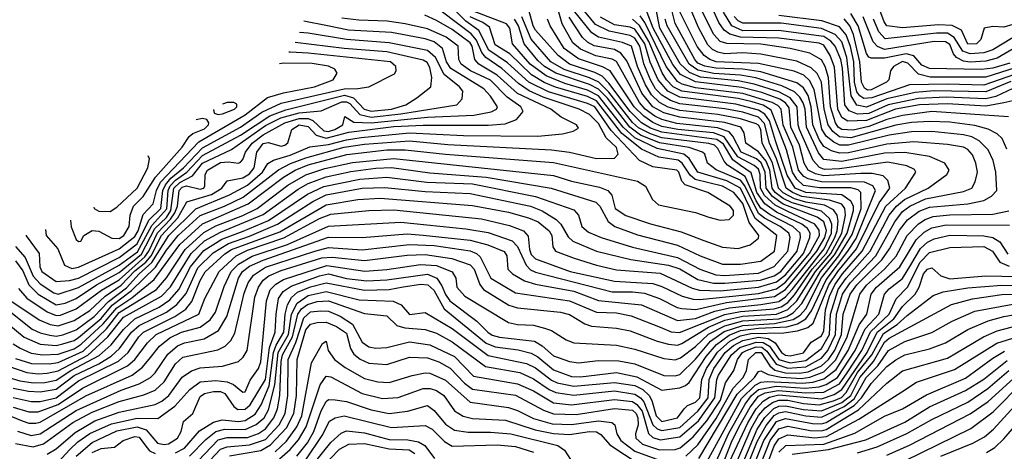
# Model space of a CAD drawing. Extents: x 501367 to 657802, y 482273 to 547541.
# Tile 145 of 256: x 545014 to 549387, y 532577 to 534492. Entities that reach past the tile are written whole.
import ezdxf

# ---------------------------------------------------------------- set-up
doc = ezdxf.new("R2010")
doc.units = 0

msp = doc.modelspace()

# ---------------------------------------------------------------- linework, layer by layer
at = {"layer": '0CON20XD'}
for points in [[(544984.5, 533054.5), (545015.1, 533035.1), (545065, 533012.4), (545115, 533004.9), (545185, 533007.7), (545255, 533032.1), (545286.9, 533053.1), (545385, 533142.5), (545445, 533213.9), (545511.8, 533258.2), (545611.1, 533338.9), (545725.3, 533495), (545825, 533586.6), (546027.8, 533675), (546185, 533793.4), (546237, 533825), (546295, 533847.5), (546466.7, 533893.3), (546645, 533915.1), (546725.1, 533915.1), (546905, 533895.1), (547385, 533858.5), (547757.5, 533775), (547793.6, 533753.6), (547824.6, 533694.6), (547850.2, 533670.2), (548015, 533637.1), (548075, 533616.2), (548125, 533602.7), (548165, 533605.5), (548184.5, 533625), (548183.8, 533645), (548169.1, 533665), (548070, 533725), (547968.8, 533758.8), (547955.1, 533775.1), (547941.4, 533815), (547932.3, 533825), (547825, 533839), (547766.8, 533866.8), (547640.2, 534000.2), (547567.6, 534105), (547535, 534120.7), (547362.5, 534172.5), (547275.4, 534215.4), (547180.9, 534300.9), (547096.9, 534356.9), (547053.5, 534443.6), (546995.5, 534485.5), (546870.1, 534610.1)], [(545945, 532557.3), (546085, 532580.3), (546128.1, 532605), (546199, 532681), (546231.6, 532745), (546242.6, 532825), (546246, 532985), (546285, 533115.9), (546305, 533141.3), (546335, 533148), (546375, 533149.7), (546421.2, 533131.2), (546465, 533101.8), (546482.9, 533032.9), (546498, 533008), (546525.4, 532985.4), (546565, 532968.7), (546645, 532961.5), (546745, 532995.2), (546825, 532991.2), (546875, 532973.3), (546925, 532946.5), (546989.1, 532879.1), (547025, 532852), (547215, 532825.7), (547340, 532760), (547385, 532743.2), (547485, 532740.6), (547655, 532766.9), (547735, 532759.9), (547752.2, 532745), (547759.2, 532725), (547760.1, 532695), (547748.2, 532655), (547750.8, 532635), (547779.2, 532609.2), (547855, 532583.8), (547925, 532584.3), (547947.5, 532592.5), (548005, 532641.3), (548065, 532711.8), (548125.9, 532804.1), (548148.9, 532881.1), (548185.1, 532934.9), (548201.4, 532985), (548224.4, 533015), (548241.4, 533025), (548285, 533040.7), (548309.4, 533039.4), (548331.7, 533021.7), (548373.5, 532963.5), (548425, 532946.2), (548505, 532951.7), (548575, 532990.6), (548603.3, 533025), (548636.6, 533095), (548640.8, 533185), (548667.7, 533275), (548702.2, 533325), (548815.7, 533445), (548844.8, 533495.2), (548899.7, 533595), (548935, 533640.5), (548967, 533665), (549037.1, 533697.1), (549205, 533729.2), (549243.1, 533745), (549257.4, 533772.6), (549267, 533815), (549260.2, 533855), (549245, 533892.1), (549225, 533916.1), (549205, 533926), (549135, 533938.7), (548985, 533950.6), (548865, 533940), (548695, 533901.4), (548655, 533899.6), (548619.6, 533909.6), (548585, 533929.3), (548565, 533960.3), (548536.9, 534025), (548528.9, 534105), (548515.2, 534155.2), (548495, 534189.7), (548465, 534212), (548305, 534260.8), (548225, 534272.5), (548105, 534276.4), (548056.2, 534286.2), (548025, 534299.8), (548011.7, 534315), (547924.9, 534474.9), (547895.4, 534595.4)], [(544825, 532792.9), (545025, 532711.7), (545055, 532702.1), (545085, 532701.4), (545105, 532706.9), (545306.9, 532823.1), (545512.7, 532915), (545559.5, 532950.5), (545595, 532993), (545635, 533043), (545679.9, 533080.1), (545732.2, 533105), (545815, 533127.7), (545859.2, 533160.8), (545882.8, 533195), (545921.9, 533308.1), (545952.4, 533375), (545985, 533407.7), (546046.9, 533443.1), (546203, 533495), (546385, 533575.4), (546706.7, 533593.3), (546995, 533564.1), (547095, 533547.4), (547201.1, 533511.1), (547225.3, 533485.3), (547262.4, 533402.4), (547282.6, 533382.6), (547305, 533371.4), (547645, 533284.4), (547735, 533285.3), (547788, 533278), (547855, 533255.4), (547934, 533215), (547955, 533210), (548016.4, 533206.4), (548153, 533237), (548365.5, 533264.5), (548415, 533294.9), (548464.9, 533355.1), (548554.5, 533465), (548589.6, 533525), (548596.8, 533556.8), (548585, 533595.3), (548555.9, 533615.9), (548405, 533674.2), (548357.1, 533707.1), (548328.9, 533745), (548324.9, 533815), (548307.3, 533857.3), (548285.5, 533875.5), (548218.5, 533905), (548181.1, 533975), (548164, 533994), (548112.9, 534012.9), (547932.3, 534032.3), (547865, 534049.4), (547835, 534063.7), (547791.2, 534095), (547766.1, 534125), (547665, 534306.8), (547645, 534317.2), (547572.3, 534332.3), (547505, 534360.9), (547470, 534390), (547423.7, 534473.7), (547395, 534573)], [(544921.6, 533175), (545033.3, 533083.3), (545105, 533052.4), (545175, 533046.6), (545205, 533053.7), (545255, 533069.1), (545275, 533081.7), (545375, 533166.6), (545425, 533225.8), (545510.1, 533289.9), (545616.2, 533393.8), (545665, 533470.1), (545717.7, 533535), (545815, 533623.4), (545923.9, 533665), (546005.6, 533704.4), (546163.5, 533826.5), (546215.7, 533854.3), (546285, 533879.8), (546455, 533926.1), (546545, 533940.2), (546745, 533954), (546915, 533939), (547375, 533914.9), (547454.9, 533904.9), (547575, 533877), (547655, 533877.1), (547671, 533895), (547664.5, 533925), (547618.4, 533968.4), (547585, 534031.5), (547545, 534070.8), (547499.1, 534095), (547338.6, 534148.6), (547276.3, 534176.3), (547228.4, 534208.4), (547155, 534275.1), (547084.2, 534324.2), (547066.5, 534346.5), (547042, 534402), (547019.3, 534429.3), (546825, 534575.9)], [(545135.9, 532564.1), (545175, 532587.4), (545259.8, 532660.2), (545347.8, 532712.2), (545455, 532750.1), (545614.9, 532785.1), (545645, 532799.3), (545676.5, 532825), (545735, 532905.7), (545776.2, 532933.8), (545815, 532947.7), (545915, 532954.4), (545985.2, 532974.8), (546006.5, 532995), (546023.9, 533025), (546058.4, 533261.6), (546073.8, 533305), (546095, 533336.2), (546119.5, 533355), (546175, 533379), (546354.9, 533435.1), (546401.6, 533438.4), (546545, 533423), (546735, 533447.5), (546815, 533450.5), (546932.6, 533432.6), (547015, 533404.5), (547032.6, 533385), (547057.5, 533317.5), (547074.3, 533295), (547185.4, 533225.4), (547225, 533213.5), (547415.7, 533195), (547455, 533183.5), (547523.3, 533143.3), (547552.8, 533132.8), (547665, 533124.1), (547725, 533111.2), (547845, 533065.2), (547895, 533052.1), (547935, 533047.7), (547955, 533055.4), (548072.6, 533127.4), (548145, 533159), (548225, 533176.4), (548375, 533185.8), (548425, 533205.9), (548465.1, 533244.9), (548548.1, 533375), (548615.8, 533455), (548664.5, 533545), (548681.6, 533625), (548678.9, 533655), (548665, 533673.2), (548611, 533691), (548488.1, 533708.1), (548445.3, 533725), (548417.9, 533745), (548374.4, 533874.4), (548344, 533945), (548322.1, 534032.1), (548295, 534059), (548225, 534082.2), (548145, 534097.1), (547945, 534118.9), (547903.6, 534133.6), (547865, 534156.7), (547837.9, 534185), (547814.8, 534225), (547786.2, 534296.2), (547768.1, 534375), (547745, 534410.9), (547725, 534422.4), (547631.7, 534441.7), (547571.3, 534471.3), (547501.5, 534555)], [(549397.4, 533917.4), (549376.4, 533965), (549355, 533985.8), (549315, 534007), (549255, 534022.3), (549145, 534036.9), (549055, 534040.7), (548975, 534036.2), (548905, 534024), (548705, 533968.6), (548655, 533972.1), (548625.4, 533995.4), (548604.4, 534025), (548586, 534095), (548575, 534215.3), (548555, 534253.5), (548528.8, 534278.8), (548465, 534308.4), (548305, 534339.2), (548225, 534345.7), (548145, 534341.2), (548115, 534347.4), (548090.3, 534360.3), (548070, 534380), (548028.3, 534458.2), (547982.2, 534565)], [(549425, 534470.5), (549385, 534458.4), (549335, 534462), (549297.5, 534455), (549282.5, 534405), (549262.5, 534385), (549225, 534383.2), (549196, 534446), (549155, 534466.4), (549095, 534468.9), (548935, 534456.6), (548865, 534464.5), (548852.6, 534482.6), (548818.5, 534575)], [(544964.3, 532954.3), (545046, 532926), (545095, 532920.7), (545135, 532923.7), (545185, 532934.7), (545316.8, 533003.2), (545405, 533084.9), (545475, 533172), (545643.9, 533266.1), (545683, 533307), (545774.9, 533455.1), (545835, 533510.3), (545905, 533549.4), (546095, 533628.2), (546250.2, 533739.8), (546295, 533764.9), (546375, 533795.5), (546485, 533817.9), (546595, 533833.5), (546665, 533836.2), (546835, 533812.4), (547085, 533794.1), (547374.4, 533744.4), (547573.2, 533683.2), (547590.5, 533665), (547626.9, 533596.9), (547656.9, 533575), (547758.1, 533538.1), (547935, 533491.8), (548035.3, 533444.7), (548135, 533407.3), (548215, 533408), (548305, 533421.4), (548365.6, 533465), (548376.1, 533535), (548280.4, 533610.4), (548215, 533744.3), (548155, 533777.3), (548025, 533814.9), (547986.9, 533876.9), (547963.5, 533895), (547845, 533920.5), (547745, 533967.8), (547694, 534015), (547585, 534154.2), (547535, 534179.6), (547435, 534209.2), (547352.4, 534242.4), (547281, 534295), (547202.4, 534385), (547190, 534455), (547175, 534474.5), (547025, 534530.9)], [(544975, 533193.8), (545069.5, 533119.5), (545105, 533102.2), (545148, 533092), (545175, 533087.8), (545205, 533093.7), (545265, 533116.1), (545345, 533175.3), (545407.7, 533242.3), (545487.8, 533302.2), (545544.6, 533365), (545600.9, 533415), (545676.5, 533535), (545796.7, 533653.3), (545945.3, 533714.7), (546025, 533758.4), (546091.4, 533815), (546116.4, 533853.6), (546140.8, 533869.2), (546215, 533890.5), (546302.3, 533927.7), (546385, 533938.1), (546465, 533959.8), (546530.5, 533969.5), (546745, 533990.2), (546985, 533978.2), (547314.3, 533975.7), (547425, 533986.2), (547472.5, 533997.5), (547495, 534011.2), (547486.9, 534025), (547419.2, 534059.2), (547372, 534095), (547225.1, 534165.1), (547135, 534245.8), (547052.7, 534295), (547035.1, 534315.1), (547023.5, 534375), (547015, 534389.2), (546935, 534448.2), (546865, 534488.3), (546812.8, 534512.8)], [(544985, 532815.1), (545065, 532797.9), (545105, 532798.5), (545175, 532813.8), (545275, 532889.5), (545452.4, 532977.6), (545495.1, 533015), (545543.3, 533085), (545563.9, 533105), (545702.2, 533175), (545752, 533208), (545778.3, 533241.8), (545815, 533334.3), (545837.2, 533372.8), (545925, 533453.4), (545955, 533472), (546168.4, 533551.6), (546375, 533670.7), (546515, 533694.4), (546615, 533699.7), (547025, 533667.2), (547185, 533637.6), (547273.3, 533613.3), (547315.8, 533595), (547365.2, 533555), (547376.9, 533535), (547382, 533485), (547392.7, 533465), (547475.9, 533434.1), (547575, 533403), (547665, 533382.9), (547857.8, 533367.8), (548001, 533301), (548032.6, 533292.6), (548125, 533289.8), (548295, 533305.8), (548375, 533328.5), (548415, 533360.4), (548495.1, 533455), (548522.7, 533525), (548524.5, 533545), (548512.6, 533565), (548488, 533585), (548375, 533638.2), (548322.7, 533675), (548288.1, 533725), (548262, 533812), (548214.9, 533845), (548180.3, 533870.3), (548139.5, 533939.5), (548110.1, 533960.1), (547865, 533993.1), (547815, 534011.1), (547775.6, 534035), (547725.5, 534085), (547630.9, 534210.9), (547601.2, 534241.2), (547568.6, 534258.6), (547454.8, 534295), (547405, 534333), (547305, 534445.6), (547294, 534465), (547274.7, 534534.7)], [(544995, 532611.1), (545073.5, 532596.5), (545120.1, 532609.9), (545250, 532705), (545335, 532750.2), (545455, 532797.9), (545565, 532827.4), (545615, 532847.6), (545654.9, 532885.1), (545706, 532965), (545738.2, 532995), (545893.3, 533026.7), (545926.6, 533043.4), (545951.3, 533068.7), (545968.8, 533101.2), (546010.9, 533279.1), (546028, 533325), (546051.6, 533358.4), (546105, 533394.4), (546324.2, 533465), (546385, 533481.2), (546535, 533471.2), (546745, 533494.9), (546855, 533489.7), (547015, 533467.3), (547042.3, 533455), (547059.2, 533439.2), (547105.6, 533345.5), (547215, 533279.5), (547455, 533244.9), (547575, 533194.2), (547665, 533190.8), (547728.8, 533178.8), (547857.6, 533127.6), (547907.6, 533107.6), (547943.9, 533103.9), (548145.8, 533184.2), (548215, 533197.9), (548365, 533209.4), (548395, 533218.5), (548425, 533238), (548455, 533270.9), (548533.3, 533385), (548594.8, 533455), (548633.3, 533525), (548644.1, 533555), (548648.5, 533598.5), (548644.4, 533625), (548628.7, 533648.7), (548588.5, 533668.5), (548505, 533682.7), (548455, 533698), (548405, 533724.2), (548384.4, 533744.4), (548356.8, 533856.8), (548311.8, 533945), (548305.4, 534005), (548295, 534024.9), (548285, 534030.5), (548215, 534052.8), (548115, 534071.2), (547945, 534089.3), (547894.1, 534104.1), (547855, 534124.3), (547819.1, 534159.1), (547792.7, 534202.7), (547758, 534285), (547730.8, 534375), (547691.4, 534391.4), (547585, 534414.4), (547554.1, 534434.1), (547473.9, 534533.9)], [(544995, 532989.1), (545066, 532966), (545145, 532964.5), (545185, 532970.6), (545295, 533021.6), (545399, 533121), (545455, 533192.9), (545621.4, 533295), (545665, 533347), (545747.9, 533472.1), (545832, 533548), (545885, 533576.8), (546005, 533623.4), (546068.5, 533655), (546205, 533757.4), (546285, 533804.2), (546368.6, 533831.4), (546491.3, 533858.7), (546675, 533876.9), (547385, 533801), (547465, 533776.1), (547589.4, 533749.4), (547625.5, 533735), (547643.2, 533713.2), (547658, 533655), (547705, 533624), (547815, 533585.9), (547951.4, 533551.4), (548052.4, 533512.4), (548135, 533482.8), (548205, 533477.5), (548257.4, 533492.6), (548295, 533523.1), (548296.4, 533535), (548253, 533593), (548225, 533676.7), (548185, 533726), (548135, 533754.2), (548013.8, 533783.8), (547991.8, 533801.8), (547956.1, 533856.1), (547938.4, 533868.4), (547852.4, 533882.4), (547775, 533918.2), (547687.6, 533987.6), (547575, 534132), (547535, 534150.9), (547392.8, 534192.8), (547343.4, 534213.4), (547287, 534247), (547237.2, 534295), (547190.4, 534340.4), (547125, 534380.9), (547099.6, 534459.6), (547070.4, 534480.4), (547015, 534505.2)], [(545705, 532570.7), (545745, 532591.3), (545812.6, 532667.4), (545875, 532706.4), (545913.1, 532716.9), (545985, 532709.7), (546015, 532713), (546058.8, 532741.2), (546086.6, 532783.4), (546121.9, 532868.1), (546140.4, 533015), (546152.4, 533047.6), (546187.4, 533105), (546192.3, 533185), (546202.5, 533227.5), (546220.4, 533259.6), (546247.5, 533282.5), (546305, 533306.8), (546375, 533324.9), (546545, 533291.3), (546655, 533295.1), (546717.5, 533307.5), (546795, 533318.1), (546825.7, 533315.7), (546852.3, 533292.2), (546898.6, 533208.6), (547085, 533056.6), (547125, 533040.1), (547227.5, 533027.5), (547285, 533012.2), (547315, 532995.7), (547385, 532939), (547465, 532909.3), (547505, 532908), (547665, 532926.2), (547755, 532906.9), (547865, 532847.9), (547945, 532858.8), (547971.2, 532868.8), (547987.2, 532882.8), (548062.9, 532997.1), (548109, 533051), (548165, 533092.8), (548215, 533112.5), (548295, 533123.1), (548420.9, 533129.1), (548468, 533142), (548505.6, 533164.4), (548530.3, 533199.7), (548595, 533337.8), (548692.3, 533465), (548728.1, 533521.9), (548814, 533735), (548803, 533755), (548765, 533771.5), (548575, 533773.2), (548516, 533786), (548496.2, 533796.2), (548473.1, 533825), (548447.2, 533927.2), (548404.5, 534024.5), (548395.7, 534095), (548381.1, 534111.1), (548354.9, 534124.9), (548225, 534164.3), (548015, 534190.3), (547956.4, 534206.4), (547935, 534218.2), (547885.4, 534285), (547789.6, 534479.6), (547769.3, 534509.3)], [(545768.3, 532555), (545839.9, 532630.1), (545885, 532665.3), (545925, 532675.3), (546015, 532673.8), (546064.1, 532695.9), (546100.1, 532725), (546119.2, 532760.8), (546147.4, 532872.6), (546161.5, 533015), (546207.9, 533095), (546221.4, 533185), (546245.6, 533234.4), (546295, 533267.8), (546375, 533286.3), (546521, 533249), (546673.1, 533243.1), (546707.4, 533227.4), (546745, 533183.9), (546815, 533192.5), (546935, 533122.3), (547095, 533001.4), (547265, 532967), (547305, 532946.8), (547375, 532892.5), (547401.4, 532881.4), (547475, 532866.1), (547655, 532882.3), (547745, 532868.8), (547780.6, 532850.6), (547808.8, 532825), (547821.8, 532801.8), (547840.2, 532735), (547865, 532709.4), (547935, 532725.8), (547965, 532765.3), (547979.6, 532780.4), (548015, 532795.1), (548035, 532814.3), (548043.7, 532895), (548064.1, 532945), (548113.3, 533016.7), (548168, 533065), (548215, 533089.8), (548260.5, 533099.5), (548407, 533103), (548467.8, 533112.2), (548513.4, 533126.6), (548537.4, 533145), (548607.8, 533315), (548646.7, 533375), (548729.9, 533475), (548831, 533679), (548877.7, 533745), (548868.7, 533778.7), (548848.8, 533798.8), (548799.4, 533809.4), (548749.8, 533809.8), (548585, 533798.7), (548548, 533808), (548515.2, 533825.2), (548498, 533855), (548477.6, 533935), (548438.8, 534015), (548431.6, 534101.6), (548415, 534122.7), (548389.9, 534139.9), (548309.1, 534169.1), (548221.3, 534191.3), (548015, 534216.8), (547948.8, 534248.8), (547913.9, 534293.9), (547826.8, 534455), (547795.8, 534535.8)], [(545807, 532535), (545895, 532627.8), (545935, 532638), (546025, 532638.4), (546073.6, 532656.4), (546105, 532676.4), (546143, 532725), (546158.3, 532765), (546168.7, 532825), (546174.3, 532975), (546181.1, 533005), (546225.7, 533084.3), (546248.8, 533185), (546265, 533209.2), (546291.3, 533228.7), (546335, 533241), (546385, 533244), (546545, 533188.8), (546645, 533178.4), (546688.1, 533135), (546724.8, 533124.8), (546815, 533116.8), (546865, 533100.6), (546935, 533063), (547083.2, 532953.2), (547235, 532926.2), (547295, 532899.2), (547365, 532850.8), (547395, 532837.4), (547475, 532826.5), (547655, 532844.9), (547745, 532831.1), (547770.5, 532815), (547786.4, 532796.4), (547825.2, 532695.2), (547845, 532676), (547865, 532668.7), (547945, 532683.1), (548025, 532754.4), (548070.8, 532815), (548076, 532895), (548096.1, 532945), (548147.4, 533015), (548183.5, 533046.5), (548225, 533068.6), (548295, 533083.7), (548338.1, 533078.1), (548368.9, 533058.9), (548396.4, 533015), (548415, 533003.4), (548435, 533000.2), (548495, 533014.4), (548529.1, 533060.9), (548575, 533088.8), (548585, 533111.4), (548592.9, 533205), (548610.6, 533265), (548634, 533315), (548667.8, 533365), (548755.8, 533465), (548861, 533665), (548947.8, 533745), (548993.1, 533815), (548987.2, 533827.2), (548954, 533844), (548869.6, 533859.6), (548655, 533829.7), (548587.9, 533827.9), (548566.1, 533836.1), (548538, 533868), (548477.5, 534005), (548471.1, 534025), (548466.1, 534105), (548435.8, 534145), (548385, 534172.4), (548276, 534206), (548205, 534220.5), (548037.8, 534237.8), (547988.2, 534258.2), (547947, 534297), (547856.6, 534455), (547838.9, 534545)], [(547971.9, 532555), (548025, 532605.5), (548106.7, 532723.3), (548182.4, 532857.6), (548227.5, 532905), (548240.9, 532935), (548250.3, 532985), (548282.6, 533015), (548306.6, 533015), (548345.9, 532955.9), (548367.7, 532937.7), (548415, 532925.3), (548475, 532923), (548515, 532929.3), (548575, 532956.1), (548605.7, 532984.3), (548633.6, 533026.4), (548663.5, 533095), (548671, 533185), (548702.5, 533275), (548732.2, 533315), (548843.1, 533426.9), (548876.9, 533475), (548921.4, 533558.6), (548956.4, 533603.6), (549007.8, 533642.2), (549055, 533660.3), (549225, 533675.4), (549295, 533690.6), (549330.3, 533709.7), (549352.9, 533735), (549348.8, 533815), (549336.8, 533866.8), (549314.3, 533915), (549275.3, 533955.3), (549242.1, 533972.1), (549205, 533981.5), (549065, 533995.8), (548974.9, 533994.9), (548875, 533979.1), (548695, 533934.9), (548655.8, 533935.8), (548629.1, 533949.1), (548596, 533976), (548576.5, 534006.5), (548542.7, 534182.7), (548521.9, 534221.9), (548495.6, 534245.6), (548453.6, 534263.6), (548295, 534297.5), (548106.5, 534305), (548079, 534315), (548053.8, 534333.8), (548023, 534373), (547945, 534526.9)], [(549405, 534061), (549065, 534084.2), (548935, 534067.7), (548865, 534049.1), (548785, 534018.7), (548715, 534002.6), (548665, 534004.4), (548649.1, 534015), (548636.2, 534035), (548614.3, 534105), (548605.6, 534235.6), (548591.6, 534285), (548575, 534313.6), (548523.2, 534343.2), (548435, 534364.6), (548305, 534383), (548155, 534386.1), (548125, 534395.9), (548096.8, 534426.8), (548042.4, 534535)], [(549425, 534131.8), (549383.9, 534123.9), (549305, 534108.4), (549135, 534119), (549010.6, 534115), (548903.6, 534095), (548775, 534044.6), (548691.3, 534041.3), (548665, 534057.9), (548646.9, 534095), (548631.9, 534281.9), (548612.6, 534332.6), (548585, 534379.2), (548565, 534388), (548385, 534410.4), (548215.3, 534415.3), (548168.2, 534428.2), (548142.8, 534445), (548119.1, 534479.1), (548088.7, 534545)], [(549425, 534186.9), (549348.3, 534151.7), (549305, 534141), (549128.1, 534148.1), (549005, 534143.2), (548870.2, 534115), (548785, 534075.8), (548735, 534072.7), (548697.1, 534087.1), (548679.1, 534115), (548667.4, 534277.4), (548660.2, 534315), (548634.9, 534375), (548616.5, 534396.5), (548585, 534417.7), (548384.1, 534444.1), (548225, 534443), (548176.5, 534465), (548138.8, 534525)], [(549415, 534217.8), (549305, 534171.5), (549075, 534175.9), (548990.7, 534169.3), (548865, 534141.2), (548775, 534103.6), (548732.3, 534112.3), (548705.9, 534154.1), (548687.6, 534325), (548665, 534393.8), (548636, 534426), (548575, 534453.8), (548395, 534476.4), (548225, 534476.4), (548205, 534487), (548187, 534507)], [(549505, 534274.7), (549295, 534201.5), (549135, 534206.2), (548965, 534202.5), (548797.9, 534145), (548762.9, 534142.9), (548745, 534153.8), (548731.9, 534171.9), (548721.6, 534215), (548718.1, 534305), (548703.8, 534373.8), (548684.2, 534425), (548655, 534461.1), (548576.7, 534486.7), (548385, 534510.4)], [(549410.6, 534299.4), (549335, 534277.6), (549285, 534270.6), (549055, 534274.9), (549020.7, 534290.7), (548985, 534331.1), (548951.3, 534341.3), (548855, 534322.2), (548795, 534322), (548785, 534326.2), (548775, 534341.8), (548737.7, 534465), (548705, 534520.1)], [(544930.6, 533275), (545100.4, 533160.4), (545149.6, 533139.6), (545185, 533133.5), (545255, 533157.9), (545325, 533202.5), (545393.9, 533266.1), (545465, 533313.5), (545525, 533377.8), (545573.3, 533416.7), (545596.9, 533445), (545644, 533535), (545716.6, 533613.4), (545756.5, 533683.5), (545865, 533716.9), (545911, 533745), (545935, 533777.7), (546005, 533791.2), (546035, 533807.7), (546054.7, 533835.3), (546066.3, 533905), (546095, 533942.9), (546116.8, 533946.8), (546175, 533931.6), (546190.9, 533935), (546203.9, 533946.1), (546222.5, 534005), (546255.6, 534025.6), (546295, 534018), (546330.1, 533980.1), (546374.2, 533965.8), (546475, 533992.5), (546675, 534018.6), (546805, 534024.9), (547095, 534023.6), (547169.3, 534030.7), (547220.5, 534049.5), (547249.6, 534085), (547239.2, 534105), (547179, 534149), (547105, 534223.4), (547015.7, 534265.7), (546973.7, 534295), (546964, 534315), (546961.2, 534375), (546908.4, 534415), (546825, 534451), (546725, 534474.1), (546645.8, 534485.8), (546520.6, 534489.4), (546445, 534498.6)], [(544965.8, 532905), (545015, 532889.6), (545075, 532881.3), (545125, 532882.5), (545175, 532892.1), (545240.9, 532935), (545367.3, 533002.7), (545420.3, 533049.7), (545475, 533118), (545525, 533164.7), (545632.7, 533217.3), (545680.2, 533249.8), (545720.6, 533295), (545772.1, 533395), (545831.6, 533468.4), (545912, 533518), (546006.6, 533553.4), (546118.4, 533601.6), (546291.7, 533718.3), (546365, 533752.2), (546525, 533783.9), (546645, 533793.3), (546821.8, 533771.8), (547025, 533763.9), (547305, 533708), (547475, 533648.2), (547496.2, 533625), (547509.6, 533575), (547539.7, 533549.7), (547595.5, 533525), (547735, 533483.3), (547935, 533437.7), (548035, 533384.6), (548105, 533359.9), (548145, 533357.1), (548295, 533367.2), (548365, 533397.3), (548425.1, 533465), (548435.1, 533525), (548429.3, 533545), (548390.6, 533575), (548321.4, 533611.4), (548295, 533632.3), (548234.7, 533754.7), (548215, 533779.7), (548106.3, 533826.3), (548069.1, 533855), (548057.1, 533895), (548045.9, 533905), (547986.7, 533925), (547855, 533946.2), (547770.3, 533980.3), (547723.5, 534015), (547623.7, 534143.7), (547585, 534183.9), (547545, 534204.8), (547394.4, 534254.4), (547343.8, 534285), (547315, 534310.6), (547253.5, 534385), (547228.9, 534465), (547211.4, 534495)], [(544985, 532856.7), (545053.3, 532843.3), (545105, 532840.7), (545175, 532852.1), (545255, 532912.7), (545365, 532965.1), (545420.1, 532999.9), (545457.3, 533032.7), (545510.4, 533105), (545544.6, 533135.4), (545665, 533194.1), (545712, 533228), (545752.7, 533277.3), (545805, 533390.5), (545872.6, 533457.4), (545941.4, 533498.6), (546035, 533532.1), (546159.3, 533585), (546315, 533685.8), (546375, 533714.5), (546535, 533744.9), (546635, 533748.3), (546815, 533729.7), (547015, 533721.4), (547282.9, 533665), (547333.6, 533643.6), (547396.3, 533606.3), (547416.6, 533585), (547449.2, 533529.2), (547469.9, 533509.9), (547575.4, 533465.4), (547728, 533428), (547895, 533403.6), (547945, 533386.1), (548025, 533339.2), (548095, 533323.7), (548145, 533322.6), (548303.7, 533336.3), (548365, 533356.1), (548393.7, 533375), (548466.6, 533465), (548482.2, 533525), (548479.3, 533545), (548447.6, 533575), (548346.6, 533626.6), (548306, 533656), (548285, 533688.5), (548235.9, 533795.9), (548157.1, 533847.1), (548142.1, 533865), (548115, 533920.6), (548099.2, 533935), (548075, 533942.9), (547865, 533968.5), (547815, 533985), (547762.5, 534012.5), (547735, 534036.6), (547630.3, 534170.3), (547585.5, 534215.5), (547545, 534234.8), (547431.6, 534271.6), (547372.4, 534305), (547286, 534406), (547244.4, 534504.4)], [(544985, 532772.6), (545055, 532751.8), (545095, 532751.7), (545185, 532785.1), (545292.4, 532857.6), (545493.1, 532956.9), (545525.4, 532984.6), (545582, 533058), (545619.8, 533095), (545809.8, 533185), (545835.4, 533254.6), (545900, 533375), (545975, 533445.1), (546025, 533470.1), (546186.2, 533523.8), (546345, 533609.9), (546395, 533629), (546565, 533644.9), (546675, 533647.8), (547065, 533608.3), (547189.7, 533579.7), (547250.7, 533555), (547272.1, 533532.1), (547277.5, 533472.5), (547285, 533450.4), (547305, 533431), (547459.2, 533375), (547655, 533331.6), (547825, 533321.3), (547865, 533308.9), (547955.9, 533265.9), (548005, 533252.1), (548035, 533250.6), (548295, 533277.8), (548375, 533297.8), (548415, 533327), (548521.9, 533455), (548565.4, 533535), (548565, 533558.1), (548544.6, 533585), (548425, 533640.4), (548368.9, 533668.9), (548321.7, 533711.7), (548303.2, 533745), (548301.6, 533805), (548295, 533828.3), (548275.4, 533845.4), (548203.8, 533883.8), (548142.3, 533972.3), (548095, 533990.2), (547936.5, 534005), (547865, 534018.9), (547825, 534035.9), (547785, 534063.5), (547742.3, 534105), (547635.6, 534265), (547602.6, 534282.6), (547495, 534319.2), (547432.3, 534365), (547369.6, 534465), (547357.7, 534495)], [(545003.4, 532666.6), (545065, 532647.8), (545105, 532653.8), (545265, 532758.3), (545465, 532848.1), (545544.3, 532875.7), (545594.8, 532905), (545615.2, 532925), (545671.6, 533008.4), (545715, 533044.6), (545745, 533057.6), (545833.3, 533076.7), (545896.8, 533113.2), (545934.3, 533175), (545985.4, 533345), (546003.5, 533375), (546035, 533398), (546094.8, 533425), (546385, 533527.5), (546535, 533526), (546735, 533542.2), (546805.5, 533535.5), (547015, 533514.4), (547093.1, 533493.1), (547165, 533464), (547177.3, 533445), (547181.8, 533385), (547202.7, 533365), (547255, 533333.2), (547305, 533318.1), (547475, 533287.1), (547585, 533246.4), (547775, 533226.6), (547935, 533157.4), (548015, 533166.2), (548101.3, 533198.7), (548166.2, 533213.8), (548305, 533228), (548385, 533242.3), (548415, 533262), (548445, 533294.7), (548585.9, 533475), (548619.3, 533545), (548620.4, 533585), (548610.6, 533610.6), (548575, 533642), (548445, 533679.9), (548405, 533698.9), (548369.6, 533725), (548355.7, 533745), (548345.2, 533825), (548329, 533865), (548295, 533905.4), (548238.1, 533945), (548230.9, 533990.9), (548216.7, 534015), (548145, 534036.6), (547945, 534059.6), (547875, 534078.3), (547825, 534106), (547776.8, 534166.8), (547709.7, 534309.7), (547683.7, 534343.7), (547655, 534359.9), (547565, 534376.2), (547535, 534392.9), (547513.6, 534413.6), (547453.5, 534503.5)], [(545008.9, 533298.9), (545046.1, 533256.1), (545135, 533195.4), (545175, 533179.1), (545195, 533181.6), (545265, 533209.5), (545377.7, 533292.3), (545455, 533338), (545569.5, 533440.5), (545586.9, 533465), (545625, 533546.1), (545683.5, 533606.5), (545703.1, 533635), (545714.8, 533665), (545721.4, 533735), (545735, 533749.8), (545755, 533754.9), (545815, 533740), (545830.8, 533745), (545836, 533755), (545837.1, 533805), (545848.4, 533825), (545905, 533858.2), (545940.9, 533860.9), (545984.8, 533855.3), (545995, 533860), (546005, 533871.4), (546016.9, 533905), (546045.6, 533945), (546095, 533980.6), (546190.8, 534035), (546255, 534053.1), (546295, 534053.2), (546315.1, 534045.1), (546365, 533999.6), (546385, 533995.5), (546414, 534005), (546448.4, 534025), (546457.5, 534062.5), (546497.1, 534037.1), (546575, 534033.8), (546825, 534060.2), (547031.3, 534068.7), (547107.1, 534082.9), (547130.7, 534095), (547135.3, 534105), (547105, 534153.5), (547075.8, 534185), (546928.6, 534275), (546909.1, 534305), (546891.4, 534365), (546855, 534393.4), (546815, 534406.9), (546665, 534435.1), (546473.6, 534446.4), (546380.5, 534465), (546276.3, 534485.2)], [(545182.5, 532527.5), (545236, 532585), (545271.6, 532618.4), (545325, 532655.3), (545421.3, 532698.7), (545535, 532723.8), (545627.2, 532722.8), (545702.1, 532777.9), (545769.2, 532850.8), (545815.1, 532884.9), (545885, 532891.2), (545935.6, 532885.6), (545963.5, 532873.5), (546005, 532839.4), (546015, 532841.4), (546037.6, 532892.4), (546074.8, 532945), (546085, 532974.4), (546109.3, 533245), (546126.5, 533293.5), (546151.3, 533318.7), (546185, 533339.2), (546378.2, 533401.8), (546546.2, 533376.2), (546645, 533383.5), (546794.3, 533405.7), (546865, 533400.8), (546933.8, 533373.8), (546950.6, 533345), (546955.3, 533305), (546990.3, 533265), (547185, 533149), (547225, 533140.4), (547296.2, 533136.2), (547344.1, 533124.1), (547375, 533113.1), (547441.2, 533071.2), (547475, 533058.4), (547665, 533048.1), (547745, 533030.7), (547875, 532988.1), (547925, 532983.4), (547948.2, 532991.8), (548015, 533041.7), (548073.4, 533096.6), (548145, 533134.3), (548225, 533155.7), (548385, 533165.5), (548421.3, 533175), (548448.9, 533191.1), (548487.7, 533232.3), (548570.1, 533375), (548631.9, 533448.1), (548688.3, 533545), (548716.4, 533645), (548716.2, 533665), (548705, 533687), (548664.8, 533714.8), (548505, 533725.5), (548458.4, 533745), (548422.4, 533802.4), (548371, 533955), (548343.5, 534043.5), (548322.5, 534072.5), (548295, 534091.3), (548195, 534117.5), (547945, 534148.2), (547892.3, 534175), (547848.9, 534225), (547813.9, 534303.9), (547790.1, 534385), (547745, 534450.5), (547725, 534459.5), (547655, 534470), (547593.5, 534503.5)], [(545264.6, 532555), (545335, 532616.7), (545445, 532668.1), (545535, 532686.2), (545575, 532672.1), (545625, 532613.3), (545655, 532607), (545675, 532610), (545714.3, 532635), (545730.2, 532665), (545741.3, 532708.7), (545782.7, 532745), (545815, 532820.5), (545835, 532833.8), (545875, 532842.4), (545905, 532842.7), (545925, 532833), (545965, 532775.3), (545982.6, 532762.6), (546015, 532763.5), (546037.2, 532782.8), (546105.6, 532895), (546122.7, 533037.3), (546148.5, 533105), (546152.5, 533185), (546163.8, 533255), (546184.1, 533285.9), (546219.7, 533310.3), (546345, 533355.8), (546385, 533363.9), (546465, 533344.1), (546555, 533333.8), (546645, 533338.4), (546825, 533362.6), (546866, 533346), (546888.8, 533311.2), (546905, 533272.5), (546924.8, 533244.8), (547044.7, 533154.7), (547092.1, 533105), (547112.4, 533092.4), (547145, 533083.3), (547300, 533065), (547334.7, 533044.7), (547385, 533001.1), (547455, 532974.8), (547495, 532970), (547585, 532980), (547675, 532978.7), (547745, 532965.5), (547875, 532913.4), (547925, 532911.4), (547945, 532918.4), (548015, 532986), (548082.1, 533065), (548142, 533108), (548225, 533135.2), (548366.3, 533143.7), (548448.4, 533161.6), (548479.5, 533180.5), (548505, 533209.6), (548575, 533346.1), (548651.6, 533445), (548710.6, 533539.4), (548751.4, 533655), (548748.7, 533725), (548737.3, 533737.3), (548705, 533746.5), (548566.4, 533746.4), (548495, 533756.9), (548465, 533784.6), (548445.8, 533815), (548419.4, 533915), (548350.7, 534090.7), (548315, 534112.5), (548267.4, 534127.4), (548205, 534142.3), (548104.5, 534155.5), (547955, 534174.8), (547916, 534195), (547886.7, 534225), (547866.9, 534256.9), (547808.4, 534395), (547766.7, 534466.7), (547735, 534494)], [(545815, 532490.5), (545905, 532586.3), (545935, 532597), (546035, 532605.1), (546105, 532630), (546166.4, 532695), (546192.4, 532745), (546204.3, 532824.3), (546206, 532985), (546239.5, 533060.5), (546275, 533169.7), (546305, 533195.3), (546350.4, 533200.4), (546385, 533198.5), (546437, 533177), (546491.5, 533141.5), (546535, 533061.3), (546565, 533041.3), (546595, 533035.2), (546645, 533037), (546745, 533062.3), (546835, 533049.9), (546945, 532997), (547029.9, 532909.9), (547225, 532876.5), (547295, 532845.9), (547385, 532792.4), (547465, 532782.9), (547655, 532807.1), (547735, 532797.7), (547755.2, 532785.2), (547778.6, 532755), (547805.9, 532655.9), (547825, 532638.5), (547858.1, 532628.1), (547945, 532640.6), (548027.9, 532712.1), (548101.6, 532815), (548109.3, 532895), (548117, 532915), (548175.3, 533005), (548212.3, 533037.7), (548285, 533061.7), (548315, 533060.1), (548343.2, 533043.2), (548385, 532984.9), (548435, 532969.1), (548505, 532979.3), (548575, 533033.1), (548610.3, 533095), (548614.8, 533185.2), (548649.1, 533295), (548684.1, 533345), (548790.8, 533465), (548875, 533624.2), (548908.1, 533665), (548943.9, 533695), (549048.9, 533745), (549131.1, 533805), (549142.3, 533825), (549122.7, 533855), (549055, 533885.2), (548945, 533903.6), (548855, 533900.4), (548665, 533863.4), (548585, 533872.5), (548561.2, 533901.2), (548507.5, 534015), (548501.7, 534095), (548493.4, 534123.4), (548478.6, 534148.6), (548455, 534171.7), (548399.3, 534199.3), (548283.5, 534233.5), (548215.4, 534245.4), (548097.1, 534252.9), (548025, 534268), (547987.6, 534295), (547889, 534465), (547879.8, 534495)], [(549435, 534278.2), (549305, 534236.5), (549057.4, 534237.4), (549005, 534250.7), (548958.6, 534298.6), (548935, 534307.4), (548894.7, 534285), (548881.9, 534265), (548874.1, 534225), (548863.5, 534215), (548795, 534180.5), (548779, 534179), (548765, 534188.5), (548752.1, 534215), (548745.6, 534305), (548716.9, 534426.9), (548700, 534465), (548675, 534496.2)], [(549505, 534409.1), (549355, 534320.8), (549305, 534308.8), (549235, 534304.4), (549205, 534307.9), (549174.1, 534324.1), (549160.9, 534340.9), (549145, 534382.1), (549125, 534394.2), (549075, 534394.7), (548855, 534360.5), (548823.3, 534373.3), (548803.6, 534393.6), (548759.3, 534505)], [(549501.5, 534458.5), (549335, 534358.2), (549295, 534345.7), (549235, 534340.5), (549203.1, 534353.1), (549163.3, 534413.3), (549135, 534432.4), (549085, 534433.1), (548858, 534408), (548829, 534439), (548805.1, 534495.1)], [(544995, 533422), (545027.6, 533377.6), (545054.4, 533315), (545095, 533274.9), (545175, 533226.3), (545215, 533234.9), (545265, 533255.1), (545354.8, 533315.2), (545455, 533370.4), (545555, 533451.9), (545614.6, 533565.4), (545665.2, 533615), (545684.7, 533645), (545698.8, 533745), (545725, 533769.2), (545780.6, 533799.4), (545825.1, 533855), (545954.1, 533915.9), (546105, 534022.6), (546173.1, 534056.9), (546255, 534079.3), (546352.2, 534087.8), (546445, 534127.8), (546465, 534128.3), (546479.9, 534120.1), (546525, 534071.8), (546575, 534059.7), (546705.8, 534074.2), (546955.6, 534115), (546978.5, 534141.5), (546982.1, 534175), (546966.7, 534195), (546899.2, 534249.2), (546859.8, 534325), (546825, 534355.9), (546655, 534389.7), (546465, 534404), (546295, 534432.7), (546255.7, 534435.3)], [(544995.1, 533485.1), (545037.6, 533437.6), (545074, 533354), (545105, 533319.7), (545165, 533280.3), (545185, 533274.1), (545275, 533304.3), (545455, 533403.4), (545537.3, 533462.7), (545600.5, 533579.5), (545666.5, 533653.5), (545672.4, 533735), (545681.7, 533755), (545705, 533779.6), (545755.6, 533815), (545825, 533889), (545995, 533980.4), (546124.2, 534065.8), (546195, 534091.7), (546456.9, 534156.9), (546496.1, 534146.1), (546544.3, 534095), (546575, 534086.3), (546664.5, 534095), (546728.8, 534115), (546778, 534145), (546839.2, 534195), (546844.8, 534235.3), (546835, 534280), (546822.9, 534302.9), (546805, 534312), (546645, 534350), (546455, 534364.2), (546236.6, 534390.3)], [(545042.4, 533536.3), (545042.8, 533532.8), (545099.8, 533455), (545103.2, 533395), (545111.3, 533375), (545175, 533330.3), (545235, 533334.2), (545274.8, 533344.8), (545455, 533437.5), (545535, 533497.9), (545587.7, 533602.3), (545639.8, 533655), (545649, 533735), (545660.6, 533759.4), (545685, 533789.5), (545741, 533835), (545825, 533923.1), (545994.8, 534015), (546088.4, 534081.6), (546175, 534121.2), (546455, 534186.1), (546515, 534187.5), (546565, 534193.6), (546677.8, 534252.2), (546686.2, 534265), (546684.6, 534285), (546661.2, 534305), (546295, 534344.1), (546215, 534348.3), (546208.3, 534347.6)], [(545129, 533561.1), (545131.7, 533535), (545182.7, 533475), (545213.4, 533403.4), (545245, 533388.1), (545275, 533394.2), (545455, 533475.8), (545525, 533529.8), (545540.6, 533555), (545561.6, 533628.4), (545606.8, 533675), (545621.2, 533735), (545639.2, 533770.8), (545809.5, 533950.5), (546015, 534070.4), (546113.6, 534146.4), (546185, 534168.1), (546323.3, 534195), (546405.5, 534225), (546424.4, 534255), (546413, 534273), (546385, 534286.4), (546312.6, 534297.4), (546185, 534299.4), (546168.1, 534296.8)], [(545874.5, 534093.2), (545877.2, 534077.2), (545895, 534071.1), (545915, 534074.4), (545967.8, 534095), (545978, 534105), (545977.7, 534117.7), (545965.3, 534125.3), (545935.2, 534125.2), (545915.1, 534117.4)], [(545239.2, 533602.9), (545242.6, 533572.6), (545265, 533516.7), (545275, 533507.5), (545285, 533510), (545298, 533535), (545335, 533557.5), (545365, 533553.4), (545422.4, 533522.4), (545455, 533521.8), (545475.8, 533534.2), (545499.7, 533575), (545504.9, 533625.1), (545519.7, 533665), (545562.1, 533707.9), (545616.8, 533793.2), (545735, 533927), (545765.8, 533974.2), (545783, 533987), (545835, 534007.7), (545852.2, 534025), (545854.1, 534035), (545845, 534050), (545825, 534054.4), (545797.9, 534047.4)], [(545343.4, 533659.7), (545345, 533654.6), (545365, 533642.9), (545415, 533640.9), (545445, 533660.4), (545535, 533745.3), (545582.3, 533835), (545590, 533875), (545583.7, 533887.5)], [(548029.9, 532545), (548199.8, 532830.2), (548277.9, 532905), (548295, 532931.8), (548305, 532934.8), (548338, 532918), (548395.8, 532905.8), (548485, 532900.5), (548523.6, 532906.4), (548585, 532929.8), (548637.8, 532982.2), (548689.4, 533085), (548745.1, 533275), (548775, 533314.6), (548854.1, 533385), (548906.7, 533443.3), (548955.9, 533535), (549005, 533587.1), (549035, 533606.2), (549071.4, 533618.6), (549145, 533626.4), (549335, 533629.3), (549406.3, 533643.7)], [(548065, 532530.1), (548218.7, 532811.3), (548279.5, 532870.5), (548305, 532883.8), (548333.2, 532886.8), (548491, 532879), (548535.8, 532884.2), (548585, 532898), (548639.7, 532940.3), (548692.9, 533025), (548742.3, 533137.7), (548776, 533185), (548795.1, 533275), (548818.7, 533305), (548922.2, 533395), (548994.6, 533515), (549030.2, 533549.8), (549065, 533568.4), (549127.9, 533582.1), (549409.1, 533580.9)], [(548108.5, 532535), (548162.2, 532655), (548235, 532786.2), (548263.7, 532825), (548295, 532851.3), (548373.7, 532866.3), (548502.4, 532857.6), (548565, 532863.4), (548596.1, 532873.9), (548645.5, 532905), (548724.1, 533025), (548769.2, 533120.8), (548829.7, 533185), (548855.1, 533274.9), (548875, 533297.4), (548935, 533343.5), (548971.4, 533405), (549013.7, 533476.3), (549044.8, 533505.2), (549075, 533520.1), (549145, 533536.4), (549295, 533533.1), (549335.8, 533525.8), (549366.8, 533506.8), (549402.5, 533452.5)], [(548142.7, 532535), (548178.1, 532625), (548214, 532695), (548257.8, 532772.2), (548295, 532821.1), (548324, 532836), (548382.8, 532847.2), (548505, 532836), (548585, 532839.9), (548655, 532877), (548689.4, 532925), (548754.3, 533025), (548792.7, 533107.3), (548875.6, 533185), (548906.2, 533253.8), (548956.9, 533305), (549013.4, 533416.6), (549055, 533458.7), (549145, 533481.8), (549295, 533486.4), (549334.8, 533465), (549366.2, 533416.2), (549408.2, 533398.2)], [(548130.9, 532455), (548247.2, 532702.8), (548284.5, 532765.5), (548315, 532799.7), (548343.2, 532816.8), (548385, 532827.9), (548575, 532810), (548631.1, 532828.9), (548665, 532850.9), (548776.9, 533015), (548822, 533105), (548896.1, 533165), (548935, 533218.9), (548991.2, 533275), (549008.1, 533305), (549027.8, 533365), (549045, 533385.5), (549065, 533390.8), (549105.1, 533355.1), (549145, 533342.4), (549305, 533355.9), (549447.2, 533352.8)], [(548183.9, 532496.1), (548262.2, 532677.8), (548295, 532735.8), (548325, 532769.4), (548357, 532793), (548385.6, 532804.4), (548425, 532804.2), (548495, 532789), (548565, 532782.5), (548628.5, 532801.5), (548663.6, 532816.4), (548685, 532837.3), (548735, 532926.1), (548797.8, 533005), (548849.9, 533100.1), (548911, 533139), (548955, 533179.7), (549071.4, 533268.6), (549115.7, 533284.3), (549225, 533302.4), (549375, 533313.9), (549495, 533312.7)], [(548215, 532499.5), (548288.7, 532675), (548322.4, 532727.6), (548363.7, 532766.3), (548385, 532776.6), (548415, 532779.1), (548495, 532763.1), (548575, 532756.1), (548665, 532793.3), (548704.4, 532825), (548745, 532905.1), (548805.5, 532975), (548855, 533061.3), (548875, 533079.4), (549152.1, 533227.9), (549245, 533254), (549375, 533272.1), (549495, 533274.9)], [(548232, 532475), (548289.4, 532620.6), (548328.4, 532691.6), (548365, 532735.6), (548385, 532748.3), (548415, 532752.9), (548505, 532734.8), (548575, 532728.3), (548674.8, 532775.2), (548719.6, 532810.4), (548772.8, 532905), (548824.2, 532955.8), (548872.2, 533025), (548945, 533063.7), (549065, 533103.8), (549155.6, 533154.4), (549255, 533198.7), (549425, 533230)], [(548254.9, 532465), (548319.3, 532625), (548375, 532708.9), (548415, 532723.1), (548535, 532700.5), (548575, 532698.3), (548595, 532705.4), (548720.4, 532779.6), (548752.5, 532815), (548795, 532878.5), (548865, 532952.8), (548905, 532982.5), (548945.4, 533004.6), (549055, 533032.2), (549125, 533058.5), (549225, 533117.3), (549314.6, 533155.4), (549385.2, 533175.2), (549495, 533193.8)], [(548282.4, 532465), (548347.4, 532625), (548385, 532677.2), (548425, 532687.9), (548525, 532669.4), (548575, 532667.4), (548595, 532673.3), (548739.3, 532760.7), (548865, 532879.2), (548935, 532934.4), (549135, 532989.8), (549294.1, 533085), (549355, 533111), (549485, 533146.1)], [(546147.8, 532575), (546198.4, 532621.6), (546244.7, 532685), (546267.2, 532735), (546310.1, 532969.9), (546358.8, 533055), (546375, 533066.2), (546383.3, 533025), (546411.4, 532985), (546459.2, 532949.2), (546545, 532899.5), (546605, 532884.8), (546655, 532882.3), (546756.5, 532913.5), (546814.8, 532925.1), (546835, 532923.2), (546905, 532892), (547015, 532794.5), (547185, 532772.1), (547225, 532758.6), (547295, 532722.4), (547379, 532699), (547465, 532696.6), (547585, 532711.5), (547644.2, 532705), (547657.3, 532695), (547665.6, 532655), (547683.1, 532625), (547745, 532578.2), (547855, 532537.2)], [(548313.6, 532466.4), (548365, 532601.4), (548385, 532632.7), (548425, 532649.4), (548545, 532636.9), (548597.4, 532642.6), (548740.8, 532719.2), (548931.2, 532841.2), (548996.7, 532883.3), (549165, 532939.4), (549353.8, 533056.2), (549495, 533101.2)], [(548385, 532573.8), (548416.6, 532603.4), (548585, 532609.4), (548722.1, 532657.9), (548855, 532732.9), (548935, 532765.2), (549041.7, 532828.3), (549215, 532902.2), (549335, 532990.9), (549388, 533022)], [(548445, 532564.9), (548605.3, 532584.7), (548771.9, 532628.1), (548945, 532706.7), (549055, 532773.9), (549215, 532846.5), (549295, 532897.7), (549400, 532980)], [(548735, 532570.5), (548822.7, 532597.3), (548954.3, 532655.7), (549065, 532717.7), (549225, 532795.1), (549313.6, 532856.4), (549406.8, 532935)], [(546167.1, 532542.9), (546215.6, 532584.4), (546252.5, 532627.5), (546286.6, 532685), (546347.9, 532872.1), (546375, 532910.7), (546395, 532908), (546535, 532834.1), (546625, 532811.3), (546695, 532816.3), (546805, 532855.5), (546836.4, 532856.4), (546865, 532846.5), (546896.7, 532825), (546945, 532756), (546982.7, 532732.7), (547025, 532722.1), (547172, 532715), (547302.8, 532672.8), (547385, 532655.3), (547455, 532651), (547543.8, 532665), (547575, 532663.1), (547595, 532651.5), (547635.2, 532605), (547765, 532520.1)], [(548865, 532560.5), (548965, 532604), (549235, 532742.7), (549315, 532798.4), (549443.9, 532915)], [(548945, 532534.3), (549238.3, 532678.3), (549337.8, 532752.2), (549469.5, 532885)], [(549105.3, 532555), (549246.4, 532613.6), (549298.3, 532641.7), (549338.7, 532675), (549508.8, 532861.2)], [(546244, 532556), (546291.8, 532615), (546319.5, 532665), (546353.1, 532756.9), (546375, 532797.8), (546385, 532806.2), (546415, 532804.8), (546465, 532797.8), (546575, 532761.4), (546655, 532744.8), (546735.4, 532754.6), (546825, 532780.3), (546855, 532757.8), (546905, 532696.9), (546945, 532670.9), (547005, 532661.4), (547105, 532662.6), (547195, 532654.6), (547403.2, 532603.2), (547432.7, 532582.7), (547460.4, 532540.4)], [(546281.2, 532535), (546356.6, 532646.6), (546388.9, 532711.1), (546414.8, 532725.2), (546455, 532734.8), (546665, 532682.4), (546815, 532691.3), (546845, 532675.6), (546900.2, 532620.2), (546935, 532599.4), (547135, 532605.7), (547215, 532598.1), (547295, 532572.8)], [(549308.1, 532571.9), (549345, 532593.4), (549385, 532631.8), (549491.6, 532755)], [(545335, 532572.1), (545375, 532589.6), (545434.7, 532595.3), (545473.5, 532625), (545525, 532642.5), (545545, 532640.2), (545570, 532605), (545589.7, 532579.7), (545615, 532566.8)], [(546315, 532517), (546395, 532616.7), (546442, 532658), (546465, 532668.4), (546545, 532659.1), (546655, 532629.5), (546737.9, 532627.9), (546785, 532618.8), (546812.5, 532602.5), (546856, 532545)], [(546307, 532455), (546433.7, 532586.3), (546475, 532609.2), (546545, 532612.2), (546655, 532587.5), (546743.1, 532583.1), (546767.9, 532567.9)]]:
    msp.add_lwpolyline(points, dxfattribs=at)

doc.saveas('drawing.dxf')
